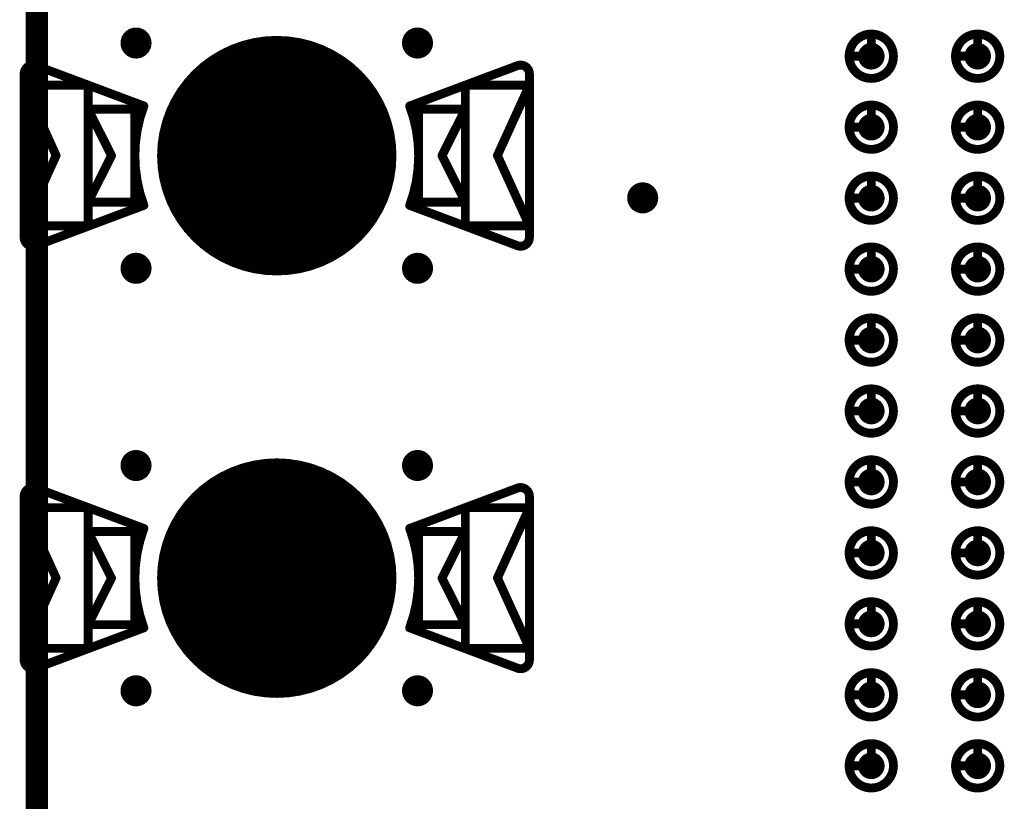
# Model space of a CAD drawing. Header units: millimetres. Extents: x 62 to 363, y 42 to 391.
# Tile 117 of 216: x 257 to 268, y 89 to 98. Entities that reach past the tile are written whole.
import ezdxf

# ---------------------------------------------------------------- set-up
doc = ezdxf.new("R2010")
doc.units = ezdxf.units.MM
for name, color, linetype in [('Mechanical8', 56, 'Continuous'), ('PadHoleLayer', 156, 'Continuous'), ('ViaHoleLayer', 16, 'Continuous')]:
    doc.layers.add(name, color=color, linetype=linetype)

# ---------------------------------------------------------------- blocks, each defined once
blk = doc.blocks.new('HARWIN_S9121_45R_31')
at = {"layer": 'Mechanical8'}
for points, const_width in [([(1.3, 0, 1), (-1.3, 0, 1)], 0.1), ([(-2.74, 1.015, 1), (-2.69, 1.015, 1)], 0.05), ([(-2.74, 1.015, 1), (-2.69, 1.015, 1)], 0.05), ([(2.69, 1.015, 1), (2.74, 1.015, 1)], 0.05), ([(2.69, 1.015, 1), (2.74, 1.015, 1)], 0.05), ([(-2.875, 0.921, 1), (-2.825, 0.921, 1)], 0.05), ([(-2.875, 0.921, 1), (-2.825, 0.921, 1)], 0.05), ([(2.825, 0.921, 1), (2.875, 0.921, 1)], 0.05), ([(2.825, 0.921, 1), (2.875, 0.921, 1)], 0.05), ([(-2.875, 0.791, 1), (-2.825, 0.791, 1)], 0.05), ([(-2.875, 0.791, 1), (-2.825, 0.791, 1)], 0.05), ([(-2.875, 0.791, 1), (-2.825, 0.791, 1)], 0.05), ([(-2.152, 0.791, 1), (-2.102, 0.791, 1)], 0.05), ([(-2.152, 0.791, 1), (-2.102, 0.791, 1)], 0.05), ([(2.103, 0.791, 1), (2.153, 0.791, 1)], 0.05), ([(2.103, 0.791, 1), (2.153, 0.791, 1)], 0.05), ([(2.825, 0.791, 1), (2.875, 0.791, 1)], 0.05), ([(2.825, 0.791, 1), (2.875, 0.791, 1)], 0.05), ([(2.825, 0.791, 1), (2.875, 0.791, 1)], 0.05), ([(-2.152, 0.525, 1), (-2.102, 0.525, 1)], 0.05), ([(-2.152, 0.525, 1), (-2.102, 0.525, 1)], 0.05), ([(-2.152, 0.525, 1), (-2.102, 0.525, 1)], 0.05), ([(-1.625, 0.525, 1), (-1.575, 0.525, 1)], 0.05), ([(-1.625, 0.525, 1), (-1.575, 0.525, 1)], 0.05), ([(-1.524, 0.56, 1), (-1.474, 0.56, 1)], 0.05), ([(-1.524, 0.56, 1), (-1.474, 0.56, 1)], 0.05), ([(1.474, 0.56, 1), (1.524, 0.56, 1)], 0.05), ([(1.474, 0.56, 1), (1.524, 0.56, 1)], 0.05), ([(1.575, 0.525, 1), (1.625, 0.525, 1)], 0.05), ([(1.575, 0.525, 1), (1.625, 0.525, 1)], 0.05), ([(2.103, 0.525, 1), (2.153, 0.525, 1)], 0.05), ([(2.103, 0.525, 1), (2.153, 0.525, 1)], 0.05), ([(2.103, 0.525, 1), (2.153, 0.525, 1)], 0.05), ([(-0.025, 0.5, 1), (0.025, 0.5, 1)], 0.05), ([(-0.025, 0.5, 1), (0.025, 0.5, 1)], 0.05), ([(-2.514, -0.002, 1), (-2.464, -0.002, 1)], 0.05), ([(-2.514, -0.002, 1), (-2.464, -0.002, 1)], 0.05), ([(-1.889, 0, 1), (-1.839, 0, 1)], 0.05), ([(-1.889, 0, 1), (-1.839, 0, 1)], 0.05), ([(-1.325, 0, 1), (-1.275, 0, 1)], 0.05), ([(-0.525, 0, 1), (-0.475, 0, 1)], 0.05), ([(-0.525, 0, 1), (-0.475, 0, 1)], 0.05), ([(-0.025, 0, 1), (0.025, 0, 1)], 0.05), ([(-0.025, 0, 1), (0.025, 0, 1)], 0.05), ([(-0.025, 0, 1), (0.025, 0, 1)], 0.05), ([(-0.025, 0, 1), (0.025, 0, 1)], 0.05), ([(-0.025, 0, 1), (0.025, 0, 1)], 0.05), ([(-0.025, 0, 1), (0.025, 0, 1)], 0.05), ([(-0.025, 0, 1), (0.025, 0, 1)], 0.05), ([(-0.025, 0, 1), (0.025, 0, 1)], 0.05), ([(0.475, 0, 1), (0.525, 0, 1)], 0.05), ([(0.475, 0, 1), (0.525, 0, 1)], 0.05), ([(1.275, 0, 1), (1.325, 0, 1)], 0.05), ([(1.839, 0, 1), (1.889, 0, 1)], 0.05), ([(1.839, 0, 1), (1.889, 0, 1)], 0.05), ([(2.464, -0.002, 1), (2.514, -0.002, 1)], 0.05), ([(2.464, -0.002, 1), (2.514, -0.002, 1)], 0.05), ([(-2.152, -0.525, 1), (-2.102, -0.525, 1)], 0.05), ([(-2.152, -0.525, 1), (-2.102, -0.525, 1)], 0.05), ([(-2.152, -0.525, 1), (-2.102, -0.525, 1)], 0.05), ([(-1.625, -0.525, 1), (-1.575, -0.525, 1)], 0.05), ([(-1.625, -0.525, 1), (-1.575, -0.525, 1)], 0.05), ([(-1.524, -0.56, 1), (-1.474, -0.56, 1)], 0.05), ([(-1.524, -0.56, 1), (-1.474, -0.56, 1)], 0.05), ([(-0.025, -0.5, 1), (0.025, -0.5, 1)], 0.05), ([(-0.025, -0.5, 1), (0.025, -0.5, 1)], 0.05), ([(1.474, -0.56, 1), (1.524, -0.56, 1)], 0.05), ([(1.474, -0.56, 1), (1.524, -0.56, 1)], 0.05), ([(1.575, -0.525, 1), (1.625, -0.525, 1)], 0.05), ([(1.575, -0.525, 1), (1.625, -0.525, 1)], 0.05), ([(2.103, -0.525, 1), (2.153, -0.525, 1)], 0.05), ([(2.103, -0.525, 1), (2.153, -0.525, 1)], 0.05), ([(2.103, -0.525, 1), (2.153, -0.525, 1)], 0.05), ([(-2.875, -0.795, 1), (-2.825, -0.795, 1)], 0.05), ([(-2.875, -0.795, 1), (-2.825, -0.795, 1)], 0.05), ([(-2.875, -0.795, 1), (-2.825, -0.795, 1)], 0.05), ([(-2.152, -0.795, 1), (-2.102, -0.795, 1)], 0.05), ([(-2.152, -0.795, 1), (-2.102, -0.795, 1)], 0.05), ([(2.103, -0.795, 1), (2.153, -0.795, 1)], 0.05), ([(2.103, -0.795, 1), (2.153, -0.795, 1)], 0.05), ([(2.825, -0.795, 1), (2.875, -0.795, 1)], 0.05), ([(2.825, -0.795, 1), (2.875, -0.795, 1)], 0.05), ([(2.825, -0.795, 1), (2.875, -0.795, 1)], 0.05), ([(-2.875, -0.921, 1), (-2.825, -0.921, 1)], 0.05), ([(-2.875, -0.921, 1), (-2.825, -0.921, 1)], 0.05), ([(2.825, -0.921, 1), (2.875, -0.921, 1)], 0.05), ([(2.825, -0.921, 1), (2.875, -0.921, 1)], 0.05), ([(-2.74, -1.015, 1), (-2.69, -1.015, 1)], 0.05), ([(-2.74, -1.015, 1), (-2.69, -1.015, 1)], 0.05), ([(2.69, -1.015, 1), (2.74, -1.015, 1)], 0.05), ([(2.69, -1.015, 1), (2.74, -1.015, 1)], 0.05)]:
    blk.add_lwpolyline(points, format="xyb", close=True, dxfattribs=dict(at, const_width=const_width))
at = {"layer": 'Mechanical8', "const_width": 0.1}
for points in [[(-2.85, 0.921, -0.523343), (-2.715, 1.015)], [(2.715, 1.015, -0.523343), (2.85, 0.921)], [(-1.499, -0.56, -0.180829), (-1.499, 0.56)], [(1.499, 0.56, -0.180829), (1.499, -0.56)], [(-2.715, -1.015, -0.523343), (-2.85, -0.921)], [(2.85, -0.921, -0.523343), (2.715, -1.015)]]:
    blk.add_lwpolyline(points, format="xyb", dxfattribs=at)
for points in [[(-1.499, 0.56), (-2.715, 1.015)], [(2.715, 1.015), (1.499, 0.56)], [(-2.85, 0.921), (-2.85, -0.921)], [(2.85, 0.921), (2.85, -0.921)], [(-2.85, 0.791), (-2.85, -0.795)], [(-2.489, -0.002), (-2.85, 0.791)], [(-2.127, 0.791), (-2.85, 0.791)], [(-2.127, 0.791), (-2.127, -0.795)], [(2.128, 0.791), (2.128, -0.795)], [(2.85, 0.791), (2.128, 0.791)], [(2.85, 0.791), (2.489, -0.002)], [(2.85, 0.791), (2.85, -0.795)], [(-2.127, 0.525), (-2.127, -0.525)], [(-1.864, 0), (-2.127, 0.525)], [(-1.6, 0.525), (-2.127, 0.525)], [(-1.6, 0.525), (-1.6, -0.525)], [(1.6, 0.525), (1.6, -0.525)], [(2.128, 0.525), (1.6, 0.525)], [(2.128, 0.525), (1.864, 0)], [(2.128, 0.525), (2.128, -0.525)], [(0, 0.5), (0, 0)], [(0, 0.5), (0, 0)], [(-2.489, -0.002), (-2.85, -0.795)], [(-1.864, 0), (-2.127, -0.525)], [(0, 0), (-0.5, 0)], [(0, 0), (-0.5, 0)], [(0, 0), (0, -0.5)], [(0, 0), (0, -0.5)], [(0.5, 0), (0, 0)], [(0.5, 0), (0, 0)], [(2.128, -0.525), (1.864, 0)], [(2.85, -0.795), (2.489, -0.002)], [(-1.499, -0.56), (-2.715, -1.015)], [(-1.6, -0.525), (-2.127, -0.525)], [(2.715, -1.015), (1.499, -0.56)], [(2.128, -0.525), (1.6, -0.525)], [(-2.127, -0.795), (-2.85, -0.795)], [(2.85, -0.795), (2.128, -0.795)]]:
    blk.add_lwpolyline(points, dxfattribs=at)
at = {"layer": 'PadHoleLayer', "const_width": 1.3}
blk.add_lwpolyline([(-0.65, 0, 1), (0.65, 0, 1)], format="xyb", close=True, dxfattribs=at)
blk = doc.blocks.new('HARWIN_S9121_45R_37')
at = {"layer": 'Mechanical8'}
for points, const_width in [([(1.3, 0, 1), (-1.3, 0, 1)], 0.1), ([(-2.74, 1.015, 1), (-2.69, 1.015, 1)], 0.05), ([(-2.74, 1.015, 1), (-2.69, 1.015, 1)], 0.05), ([(2.69, 1.015, 1), (2.74, 1.015, 1)], 0.05), ([(2.69, 1.015, 1), (2.74, 1.015, 1)], 0.05), ([(-2.875, 0.921, 1), (-2.825, 0.921, 1)], 0.05), ([(-2.875, 0.921, 1), (-2.825, 0.921, 1)], 0.05), ([(2.825, 0.921, 1), (2.875, 0.921, 1)], 0.05), ([(2.825, 0.921, 1), (2.875, 0.921, 1)], 0.05), ([(-2.875, 0.791, 1), (-2.825, 0.791, 1)], 0.05), ([(-2.875, 0.791, 1), (-2.825, 0.791, 1)], 0.05), ([(-2.875, 0.791, 1), (-2.825, 0.791, 1)], 0.05), ([(-2.152, 0.791, 1), (-2.102, 0.791, 1)], 0.05), ([(-2.152, 0.791, 1), (-2.102, 0.791, 1)], 0.05), ([(2.103, 0.791, 1), (2.153, 0.791, 1)], 0.05), ([(2.103, 0.791, 1), (2.153, 0.791, 1)], 0.05), ([(2.825, 0.791, 1), (2.875, 0.791, 1)], 0.05), ([(2.825, 0.791, 1), (2.875, 0.791, 1)], 0.05), ([(2.825, 0.791, 1), (2.875, 0.791, 1)], 0.05), ([(-2.152, 0.525, 1), (-2.102, 0.525, 1)], 0.05), ([(-2.152, 0.525, 1), (-2.102, 0.525, 1)], 0.05), ([(-2.152, 0.525, 1), (-2.102, 0.525, 1)], 0.05), ([(-1.625, 0.525, 1), (-1.575, 0.525, 1)], 0.05), ([(-1.625, 0.525, 1), (-1.575, 0.525, 1)], 0.05), ([(-1.524, 0.56, 1), (-1.474, 0.56, 1)], 0.05), ([(-1.524, 0.56, 1), (-1.474, 0.56, 1)], 0.05), ([(1.474, 0.56, 1), (1.524, 0.56, 1)], 0.05), ([(1.474, 0.56, 1), (1.524, 0.56, 1)], 0.05), ([(1.575, 0.525, 1), (1.625, 0.525, 1)], 0.05), ([(1.575, 0.525, 1), (1.625, 0.525, 1)], 0.05), ([(2.103, 0.525, 1), (2.153, 0.525, 1)], 0.05), ([(2.103, 0.525, 1), (2.153, 0.525, 1)], 0.05), ([(2.103, 0.525, 1), (2.153, 0.525, 1)], 0.05), ([(-0.025, 0.5, 1), (0.025, 0.5, 1)], 0.05), ([(-0.025, 0.5, 1), (0.025, 0.5, 1)], 0.05), ([(-2.514, -0.002, 1), (-2.464, -0.002, 1)], 0.05), ([(-2.514, -0.002, 1), (-2.464, -0.002, 1)], 0.05), ([(-1.889, 0, 1), (-1.839, 0, 1)], 0.05), ([(-1.889, 0, 1), (-1.839, 0, 1)], 0.05), ([(-1.325, 0, 1), (-1.275, 0, 1)], 0.05), ([(-0.525, 0, 1), (-0.475, 0, 1)], 0.05), ([(-0.525, 0, 1), (-0.475, 0, 1)], 0.05), ([(-0.025, 0, 1), (0.025, 0, 1)], 0.05), ([(-0.025, 0, 1), (0.025, 0, 1)], 0.05), ([(-0.025, 0, 1), (0.025, 0, 1)], 0.05), ([(-0.025, 0, 1), (0.025, 0, 1)], 0.05), ([(-0.025, 0, 1), (0.025, 0, 1)], 0.05), ([(-0.025, 0, 1), (0.025, 0, 1)], 0.05), ([(-0.025, 0, 1), (0.025, 0, 1)], 0.05), ([(-0.025, 0, 1), (0.025, 0, 1)], 0.05), ([(0.475, 0, 1), (0.525, 0, 1)], 0.05), ([(0.475, 0, 1), (0.525, 0, 1)], 0.05), ([(1.275, 0, 1), (1.325, 0, 1)], 0.05), ([(1.839, 0, 1), (1.889, 0, 1)], 0.05), ([(1.839, 0, 1), (1.889, 0, 1)], 0.05), ([(2.464, -0.002, 1), (2.514, -0.002, 1)], 0.05), ([(2.464, -0.002, 1), (2.514, -0.002, 1)], 0.05), ([(-2.152, -0.525, 1), (-2.102, -0.525, 1)], 0.05), ([(-2.152, -0.525, 1), (-2.102, -0.525, 1)], 0.05), ([(-2.152, -0.525, 1), (-2.102, -0.525, 1)], 0.05), ([(-1.625, -0.525, 1), (-1.575, -0.525, 1)], 0.05), ([(-1.625, -0.525, 1), (-1.575, -0.525, 1)], 0.05), ([(-1.524, -0.56, 1), (-1.474, -0.56, 1)], 0.05), ([(-1.524, -0.56, 1), (-1.474, -0.56, 1)], 0.05), ([(-0.025, -0.5, 1), (0.025, -0.5, 1)], 0.05), ([(-0.025, -0.5, 1), (0.025, -0.5, 1)], 0.05), ([(1.474, -0.56, 1), (1.524, -0.56, 1)], 0.05), ([(1.474, -0.56, 1), (1.524, -0.56, 1)], 0.05), ([(1.575, -0.525, 1), (1.625, -0.525, 1)], 0.05), ([(1.575, -0.525, 1), (1.625, -0.525, 1)], 0.05), ([(2.103, -0.525, 1), (2.153, -0.525, 1)], 0.05), ([(2.103, -0.525, 1), (2.153, -0.525, 1)], 0.05), ([(2.103, -0.525, 1), (2.153, -0.525, 1)], 0.05), ([(-2.875, -0.795, 1), (-2.825, -0.795, 1)], 0.05), ([(-2.875, -0.795, 1), (-2.825, -0.795, 1)], 0.05), ([(-2.875, -0.795, 1), (-2.825, -0.795, 1)], 0.05), ([(-2.152, -0.795, 1), (-2.102, -0.795, 1)], 0.05), ([(-2.152, -0.795, 1), (-2.102, -0.795, 1)], 0.05), ([(2.103, -0.795, 1), (2.153, -0.795, 1)], 0.05), ([(2.103, -0.795, 1), (2.153, -0.795, 1)], 0.05), ([(2.825, -0.795, 1), (2.875, -0.795, 1)], 0.05), ([(2.825, -0.795, 1), (2.875, -0.795, 1)], 0.05), ([(2.825, -0.795, 1), (2.875, -0.795, 1)], 0.05), ([(-2.875, -0.921, 1), (-2.825, -0.921, 1)], 0.05), ([(-2.875, -0.921, 1), (-2.825, -0.921, 1)], 0.05), ([(2.825, -0.921, 1), (2.875, -0.921, 1)], 0.05), ([(2.825, -0.921, 1), (2.875, -0.921, 1)], 0.05), ([(-2.74, -1.015, 1), (-2.69, -1.015, 1)], 0.05), ([(-2.74, -1.015, 1), (-2.69, -1.015, 1)], 0.05), ([(2.69, -1.015, 1), (2.74, -1.015, 1)], 0.05), ([(2.69, -1.015, 1), (2.74, -1.015, 1)], 0.05)]:
    blk.add_lwpolyline(points, format="xyb", close=True, dxfattribs=dict(at, const_width=const_width))
at = {"layer": 'Mechanical8', "const_width": 0.1}
for points in [[(-2.85, 0.921, -0.523343), (-2.715, 1.015)], [(2.715, 1.015, -0.523343), (2.85, 0.921)], [(-1.499, -0.56, -0.180829), (-1.499, 0.56)], [(1.499, 0.56, -0.180829), (1.499, -0.56)], [(-2.715, -1.015, -0.523343), (-2.85, -0.921)], [(2.85, -0.921, -0.523343), (2.715, -1.015)]]:
    blk.add_lwpolyline(points, format="xyb", dxfattribs=at)
for points in [[(-1.499, 0.56), (-2.715, 1.015)], [(2.715, 1.015), (1.499, 0.56)], [(-2.85, 0.921), (-2.85, -0.921)], [(2.85, 0.921), (2.85, -0.921)], [(-2.85, 0.791), (-2.85, -0.795)], [(-2.489, -0.002), (-2.85, 0.791)], [(-2.127, 0.791), (-2.85, 0.791)], [(-2.127, 0.791), (-2.127, -0.795)], [(2.128, 0.791), (2.128, -0.795)], [(2.85, 0.791), (2.128, 0.791)], [(2.85, 0.791), (2.489, -0.002)], [(2.85, 0.791), (2.85, -0.795)], [(-2.127, 0.525), (-2.127, -0.525)], [(-1.864, 0), (-2.127, 0.525)], [(-1.6, 0.525), (-2.127, 0.525)], [(-1.6, 0.525), (-1.6, -0.525)], [(1.6, 0.525), (1.6, -0.525)], [(2.128, 0.525), (1.6, 0.525)], [(2.128, 0.525), (1.864, 0)], [(2.128, 0.525), (2.128, -0.525)], [(0, 0.5), (0, 0)], [(0, 0.5), (0, 0)], [(-2.489, -0.002), (-2.85, -0.795)], [(-1.864, 0), (-2.127, -0.525)], [(0, 0), (-0.5, 0)], [(0, 0), (-0.5, 0)], [(0, 0), (0, -0.5)], [(0, 0), (0, -0.5)], [(0.5, 0), (0, 0)], [(0.5, 0), (0, 0)], [(2.128, -0.525), (1.864, 0)], [(2.85, -0.795), (2.489, -0.002)], [(-1.499, -0.56), (-2.715, -1.015)], [(-1.6, -0.525), (-2.127, -0.525)], [(2.715, -1.015), (1.499, -0.56)], [(2.128, -0.525), (1.6, -0.525)], [(-2.127, -0.795), (-2.85, -0.795)], [(2.85, -0.795), (2.128, -0.795)]]:
    blk.add_lwpolyline(points, dxfattribs=at)
at = {"layer": 'PadHoleLayer', "const_width": 1.3}
blk.add_lwpolyline([(-0.65, 0, 1), (0.65, 0, 1)], format="xyb", close=True, dxfattribs=at)
blk = doc.blocks.new('SAMTEC_SEAM8_40_S02_0_S_10_2_GP_K_HP_1864')
at = {"layer": 'Mechanical8'}
for points, const_width in [([(-13.75, 4.6, 1), (-14.25, 4.6, 1)], 0.1), ([(-14.025, 4.85, 1), (-13.975, 4.85, 1)], 0.05), ([(-12.95, 4.6, 1), (-13.45, 4.6, 1)], 0.1), ([(-13.225, 4.85, 1), (-13.175, 4.85, 1)], 0.05), ([(-12.15, 4.6, 1), (-12.65, 4.6, 1)], 0.1), ([(-12.425, 4.85, 1), (-12.375, 4.85, 1)], 0.05), ([(-11.35, 4.6, 1), (-11.85, 4.6, 1)], 0.1), ([(-11.625, 4.85, 1), (-11.575, 4.85, 1)], 0.05), ([(-10.55, 4.6, 1), (-11.05, 4.6, 1)], 0.1), ([(-10.825, 4.85, 1), (-10.775, 4.85, 1)], 0.05), ([(-9.75, 4.6, 1), (-10.25, 4.6, 1)], 0.1), ([(-10.025, 4.85, 1), (-9.975, 4.85, 1)], 0.05), ([(-8.95, 4.6, 1), (-9.45, 4.6, 1)], 0.1), ([(-9.225, 4.85, 1), (-9.175, 4.85, 1)], 0.05), ([(-8.15, 4.6, 1), (-8.65, 4.6, 1)], 0.1), ([(-8.425, 4.85, 1), (-8.375, 4.85, 1)], 0.05), ([(-7.35, 4.6, 1), (-7.85, 4.6, 1)], 0.1), ([(-7.625, 4.85, 1), (-7.575, 4.85, 1)], 0.05), ([(-6.55, 4.6, 1), (-7.05, 4.6, 1)], 0.1), ([(-6.825, 4.85, 1), (-6.775, 4.85, 1)], 0.05), ([(-5.75, 4.6, 1), (-6.25, 4.6, 1)], 0.1), ([(-6.025, 4.85, 1), (-5.975, 4.85, 1)], 0.05), ([(-14.275, 4.6, 1), (-14.225, 4.6, 1)], 0.05), ([(-14.025, 4.6, 1), (-13.975, 4.6, 1)], 0.05), ([(-14.025, 4.6, 1), (-13.975, 4.6, 1)], 0.05), ([(-13.775, 4.6, 1), (-13.725, 4.6, 1)], 0.05), ([(-13.775, 4.6, 1), (-13.725, 4.6, 1)], 0.05), ([(-13.475, 4.6, 1), (-13.425, 4.6, 1)], 0.05), ([(-13.225, 4.6, 1), (-13.175, 4.6, 1)], 0.05), ([(-13.225, 4.6, 1), (-13.175, 4.6, 1)], 0.05), ([(-12.975, 4.6, 1), (-12.925, 4.6, 1)], 0.05), ([(-12.975, 4.6, 1), (-12.925, 4.6, 1)], 0.05), ([(-12.675, 4.6, 1), (-12.625, 4.6, 1)], 0.05), ([(-12.425, 4.6, 1), (-12.375, 4.6, 1)], 0.05), ([(-12.425, 4.6, 1), (-12.375, 4.6, 1)], 0.05), ([(-12.175, 4.6, 1), (-12.125, 4.6, 1)], 0.05), ([(-12.175, 4.6, 1), (-12.125, 4.6, 1)], 0.05), ([(-11.875, 4.6, 1), (-11.825, 4.6, 1)], 0.05), ([(-11.625, 4.6, 1), (-11.575, 4.6, 1)], 0.05), ([(-11.625, 4.6, 1), (-11.575, 4.6, 1)], 0.05), ([(-11.375, 4.6, 1), (-11.325, 4.6, 1)], 0.05), ([(-11.375, 4.6, 1), (-11.325, 4.6, 1)], 0.05), ([(-11.075, 4.6, 1), (-11.025, 4.6, 1)], 0.05), ([(-10.825, 4.6, 1), (-10.775, 4.6, 1)], 0.05), ([(-10.825, 4.6, 1), (-10.775, 4.6, 1)], 0.05), ([(-10.575, 4.6, 1), (-10.525, 4.6, 1)], 0.05), ([(-10.575, 4.6, 1), (-10.525, 4.6, 1)], 0.05), ([(-10.275, 4.6, 1), (-10.225, 4.6, 1)], 0.05), ([(-10.025, 4.6, 1), (-9.975, 4.6, 1)], 0.05), ([(-10.025, 4.6, 1), (-9.975, 4.6, 1)], 0.05), ([(-9.775, 4.6, 1), (-9.725, 4.6, 1)], 0.05), ([(-9.775, 4.6, 1), (-9.725, 4.6, 1)], 0.05), ([(-9.475, 4.6, 1), (-9.425, 4.6, 1)], 0.05), ([(-9.225, 4.6, 1), (-9.175, 4.6, 1)], 0.05), ([(-9.225, 4.6, 1), (-9.175, 4.6, 1)], 0.05), ([(-8.975, 4.6, 1), (-8.925, 4.6, 1)], 0.05), ([(-8.975, 4.6, 1), (-8.925, 4.6, 1)], 0.05), ([(-8.675, 4.6, 1), (-8.625, 4.6, 1)], 0.05), ([(-8.425, 4.6, 1), (-8.375, 4.6, 1)], 0.05), ([(-8.425, 4.6, 1), (-8.375, 4.6, 1)], 0.05), ([(-8.175, 4.6, 1), (-8.125, 4.6, 1)], 0.05), ([(-8.175, 4.6, 1), (-8.125, 4.6, 1)], 0.05), ([(-7.875, 4.6, 1), (-7.825, 4.6, 1)], 0.05), ([(-7.625, 4.6, 1), (-7.575, 4.6, 1)], 0.05), ([(-7.625, 4.6, 1), (-7.575, 4.6, 1)], 0.05), ([(-7.375, 4.6, 1), (-7.325, 4.6, 1)], 0.05), ([(-7.375, 4.6, 1), (-7.325, 4.6, 1)], 0.05), ([(-7.075, 4.6, 1), (-7.025, 4.6, 1)], 0.05), ([(-6.825, 4.6, 1), (-6.775, 4.6, 1)], 0.05), ([(-6.825, 4.6, 1), (-6.775, 4.6, 1)], 0.05), ([(-6.575, 4.6, 1), (-6.525, 4.6, 1)], 0.05), ([(-6.575, 4.6, 1), (-6.525, 4.6, 1)], 0.05), ([(-6.275, 4.6, 1), (-6.225, 4.6, 1)], 0.05), ([(-6.025, 4.6, 1), (-5.975, 4.6, 1)], 0.05), ([(-6.025, 4.6, 1), (-5.975, 4.6, 1)], 0.05), ([(-5.775, 4.6, 1), (-5.725, 4.6, 1)], 0.05), ([(-5.775, 4.6, 1), (-5.725, 4.6, 1)], 0.05), ([(-13.75, 3.4, 1), (-14.25, 3.4, 1)], 0.1), ([(-14.025, 3.65, 1), (-13.975, 3.65, 1)], 0.05), ([(-12.95, 3.4, 1), (-13.45, 3.4, 1)], 0.1), ([(-13.225, 3.65, 1), (-13.175, 3.65, 1)], 0.05), ([(-12.15, 3.4, 1), (-12.65, 3.4, 1)], 0.1), ([(-12.425, 3.65, 1), (-12.375, 3.65, 1)], 0.05), ([(-11.35, 3.4, 1), (-11.85, 3.4, 1)], 0.1), ([(-11.625, 3.65, 1), (-11.575, 3.65, 1)], 0.05), ([(-10.55, 3.4, 1), (-11.05, 3.4, 1)], 0.1), ([(-10.825, 3.65, 1), (-10.775, 3.65, 1)], 0.05), ([(-9.75, 3.4, 1), (-10.25, 3.4, 1)], 0.1), ([(-10.025, 3.65, 1), (-9.975, 3.65, 1)], 0.05), ([(-8.95, 3.4, 1), (-9.45, 3.4, 1)], 0.1), ([(-9.225, 3.65, 1), (-9.175, 3.65, 1)], 0.05), ([(-8.15, 3.4, 1), (-8.65, 3.4, 1)], 0.1), ([(-8.425, 3.65, 1), (-8.375, 3.65, 1)], 0.05), ([(-7.35, 3.4, 1), (-7.85, 3.4, 1)], 0.1), ([(-7.625, 3.65, 1), (-7.575, 3.65, 1)], 0.05), ([(-6.55, 3.4, 1), (-7.05, 3.4, 1)], 0.1), ([(-6.825, 3.65, 1), (-6.775, 3.65, 1)], 0.05), ([(-5.75, 3.4, 1), (-6.25, 3.4, 1)], 0.1), ([(-6.025, 3.65, 1), (-5.975, 3.65, 1)], 0.05), ([(-14.275, 3.4, 1), (-14.225, 3.4, 1)], 0.05), ([(-14.025, 3.4, 1), (-13.975, 3.4, 1)], 0.05), ([(-14.025, 3.4, 1), (-13.975, 3.4, 1)], 0.05), ([(-13.775, 3.4, 1), (-13.725, 3.4, 1)], 0.05), ([(-13.775, 3.4, 1), (-13.725, 3.4, 1)], 0.05), ([(-13.475, 3.4, 1), (-13.425, 3.4, 1)], 0.05), ([(-13.225, 3.4, 1), (-13.175, 3.4, 1)], 0.05), ([(-13.225, 3.4, 1), (-13.175, 3.4, 1)], 0.05), ([(-12.975, 3.4, 1), (-12.925, 3.4, 1)], 0.05), ([(-12.975, 3.4, 1), (-12.925, 3.4, 1)], 0.05), ([(-12.675, 3.4, 1), (-12.625, 3.4, 1)], 0.05), ([(-12.425, 3.4, 1), (-12.375, 3.4, 1)], 0.05), ([(-12.425, 3.4, 1), (-12.375, 3.4, 1)], 0.05), ([(-12.175, 3.4, 1), (-12.125, 3.4, 1)], 0.05), ([(-12.175, 3.4, 1), (-12.125, 3.4, 1)], 0.05), ([(-11.875, 3.4, 1), (-11.825, 3.4, 1)], 0.05), ([(-11.625, 3.4, 1), (-11.575, 3.4, 1)], 0.05), ([(-11.625, 3.4, 1), (-11.575, 3.4, 1)], 0.05), ([(-11.375, 3.4, 1), (-11.325, 3.4, 1)], 0.05), ([(-11.375, 3.4, 1), (-11.325, 3.4, 1)], 0.05), ([(-11.075, 3.4, 1), (-11.025, 3.4, 1)], 0.05), ([(-10.825, 3.4, 1), (-10.775, 3.4, 1)], 0.05), ([(-10.825, 3.4, 1), (-10.775, 3.4, 1)], 0.05), ([(-10.575, 3.4, 1), (-10.525, 3.4, 1)], 0.05), ([(-10.575, 3.4, 1), (-10.525, 3.4, 1)], 0.05), ([(-10.275, 3.4, 1), (-10.225, 3.4, 1)], 0.05), ([(-10.025, 3.4, 1), (-9.975, 3.4, 1)], 0.05), ([(-10.025, 3.4, 1), (-9.975, 3.4, 1)], 0.05), ([(-9.775, 3.4, 1), (-9.725, 3.4, 1)], 0.05), ([(-9.775, 3.4, 1), (-9.725, 3.4, 1)], 0.05), ([(-9.475, 3.4, 1), (-9.425, 3.4, 1)], 0.05), ([(-9.225, 3.4, 1), (-9.175, 3.4, 1)], 0.05), ([(-9.225, 3.4, 1), (-9.175, 3.4, 1)], 0.05), ([(-8.975, 3.4, 1), (-8.925, 3.4, 1)], 0.05), ([(-8.975, 3.4, 1), (-8.925, 3.4, 1)], 0.05), ([(-8.675, 3.4, 1), (-8.625, 3.4, 1)], 0.05), ([(-8.425, 3.4, 1), (-8.375, 3.4, 1)], 0.05), ([(-8.425, 3.4, 1), (-8.375, 3.4, 1)], 0.05), ([(-8.175, 3.4, 1), (-8.125, 3.4, 1)], 0.05), ([(-8.175, 3.4, 1), (-8.125, 3.4, 1)], 0.05), ([(-7.875, 3.4, 1), (-7.825, 3.4, 1)], 0.05), ([(-7.625, 3.4, 1), (-7.575, 3.4, 1)], 0.05), ([(-7.625, 3.4, 1), (-7.575, 3.4, 1)], 0.05), ([(-7.375, 3.4, 1), (-7.325, 3.4, 1)], 0.05), ([(-7.375, 3.4, 1), (-7.325, 3.4, 1)], 0.05), ([(-7.075, 3.4, 1), (-7.025, 3.4, 1)], 0.05), ([(-6.825, 3.4, 1), (-6.775, 3.4, 1)], 0.05), ([(-6.825, 3.4, 1), (-6.775, 3.4, 1)], 0.05), ([(-6.575, 3.4, 1), (-6.525, 3.4, 1)], 0.05), ([(-6.575, 3.4, 1), (-6.525, 3.4, 1)], 0.05), ([(-6.275, 3.4, 1), (-6.225, 3.4, 1)], 0.05), ([(-6.025, 3.4, 1), (-5.975, 3.4, 1)], 0.05), ([(-6.025, 3.4, 1), (-5.975, 3.4, 1)], 0.05), ([(-5.775, 3.4, 1), (-5.725, 3.4, 1)], 0.05), ([(-5.775, 3.4, 1), (-5.725, 3.4, 1)], 0.05)]:
    blk.add_lwpolyline(points, format="xyb", close=True, dxfattribs=dict(at, const_width=const_width))
at = {"layer": 'Mechanical8', "const_width": 0.1}
for points in [[(-14, 4.85), (-14, 4.6)], [(-13.2, 4.85), (-13.2, 4.6)], [(-12.4, 4.85), (-12.4, 4.6)], [(-11.6, 4.85), (-11.6, 4.6)], [(-10.8, 4.85), (-10.8, 4.6)], [(-10, 4.85), (-10, 4.6)], [(-9.2, 4.85), (-9.2, 4.6)], [(-8.4, 4.85), (-8.4, 4.6)], [(-7.6, 4.85), (-7.6, 4.6)], [(-6.8, 4.85), (-6.8, 4.6)], [(-6, 4.85), (-6, 4.6)], [(-14, 4.6), (-13.75, 4.6)], [(-13.2, 4.6), (-12.95, 4.6)], [(-12.4, 4.6), (-12.15, 4.6)], [(-11.6, 4.6), (-11.35, 4.6)], [(-10.8, 4.6), (-10.55, 4.6)], [(-10, 4.6), (-9.75, 4.6)], [(-9.2, 4.6), (-8.95, 4.6)], [(-8.4, 4.6), (-8.15, 4.6)], [(-7.6, 4.6), (-7.35, 4.6)], [(-6.8, 4.6), (-6.55, 4.6)], [(-6, 4.6), (-5.75, 4.6)], [(-14, 3.65), (-14, 3.4)], [(-13.2, 3.65), (-13.2, 3.4)], [(-12.4, 3.65), (-12.4, 3.4)], [(-11.6, 3.65), (-11.6, 3.4)], [(-10.8, 3.65), (-10.8, 3.4)], [(-10, 3.65), (-10, 3.4)], [(-9.2, 3.65), (-9.2, 3.4)], [(-8.4, 3.65), (-8.4, 3.4)], [(-7.6, 3.65), (-7.6, 3.4)], [(-6.8, 3.65), (-6.8, 3.4)], [(-6, 3.65), (-6, 3.4)], [(-14, 3.4), (-13.75, 3.4)], [(-13.2, 3.4), (-12.95, 3.4)], [(-12.4, 3.4), (-12.15, 3.4)], [(-11.6, 3.4), (-11.35, 3.4)], [(-10.8, 3.4), (-10.55, 3.4)], [(-10, 3.4), (-9.75, 3.4)], [(-9.2, 3.4), (-8.95, 3.4)], [(-8.4, 3.4), (-8.15, 3.4)], [(-7.6, 3.4), (-7.35, 3.4)], [(-6.8, 3.4), (-6.55, 3.4)], [(-6, 3.4), (-5.75, 3.4)]]:
    blk.add_lwpolyline(points, dxfattribs=at)
at = {"layer": 'PadHoleLayer', "const_width": 0.15}
for points in [[(-14.075, 4.6, 1), (-13.925, 4.6, 1)], [(-13.275, 4.6, 1), (-13.125, 4.6, 1)], [(-12.475, 4.6, 1), (-12.325, 4.6, 1)], [(-11.675, 4.6, 1), (-11.525, 4.6, 1)], [(-10.875, 4.6, 1), (-10.725, 4.6, 1)], [(-10.075, 4.6, 1), (-9.925, 4.6, 1)], [(-9.275, 4.6, 1), (-9.125, 4.6, 1)], [(-8.475, 4.6, 1), (-8.325, 4.6, 1)], [(-7.675, 4.6, 1), (-7.525, 4.6, 1)], [(-6.875, 4.6, 1), (-6.725, 4.6, 1)], [(-6.075, 4.6, 1), (-5.925, 4.6, 1)], [(-14.075, 3.4, 1), (-13.925, 3.4, 1)], [(-13.275, 3.4, 1), (-13.125, 3.4, 1)], [(-12.475, 3.4, 1), (-12.325, 3.4, 1)], [(-11.675, 3.4, 1), (-11.525, 3.4, 1)], [(-10.875, 3.4, 1), (-10.725, 3.4, 1)], [(-10.075, 3.4, 1), (-9.925, 3.4, 1)], [(-9.275, 3.4, 1), (-9.125, 3.4, 1)], [(-8.475, 3.4, 1), (-8.325, 3.4, 1)], [(-7.675, 3.4, 1), (-7.525, 3.4, 1)], [(-6.875, 3.4, 1), (-6.725, 3.4, 1)], [(-6.075, 3.4, 1), (-5.925, 3.4, 1)]]:
    blk.add_lwpolyline(points, format="xyb", close=True, dxfattribs=at)

msp = doc.modelspace()

# ---------------------------------------------------------------- linework, layer by layer
at = {"layer": 'Mechanical8', "const_width": 0.254}
msp.add_lwpolyline([(256.85, 74.118), (256.85, 390.144)], dxfattribs=at)
at = {"layer": 'ViaHoleLayer', "const_width": 0.175}
for points in [[(257.881, 97.949, 1), (258.056, 97.949, 1)], [(261.056, 97.949, 1), (261.231, 97.949, 1)], [(263.596, 96.203, 1), (263.771, 96.203, 1)], [(257.881, 95.409, 1), (258.056, 95.409, 1)], [(261.056, 95.409, 1), (261.231, 95.409, 1)], [(257.881, 93.186, 1), (258.056, 93.186, 1)], [(261.056, 93.186, 1), (261.231, 93.186, 1)], [(257.881, 90.646, 1), (258.056, 90.646, 1)], [(261.056, 90.646, 1), (261.231, 90.646, 1)]]:
    msp.add_lwpolyline(points, format="xyb", close=True, dxfattribs=at)

# ---------------------------------------------------------------- block references
for name, p, rotation in [('SAMTEC_SEAM8_40_S02_0_S_10_2_GP_K_HP_1864', (270.862, 103.8), 90), ('HARWIN_S9121_45R_31', (259.556, 96.679), 180), ('HARWIN_S9121_45R_37', (259.556, 91.916), 180)]:
    msp.add_blockref(name, p, dxfattribs=dict(rotation=rotation))

doc.saveas('drawing.dxf')
